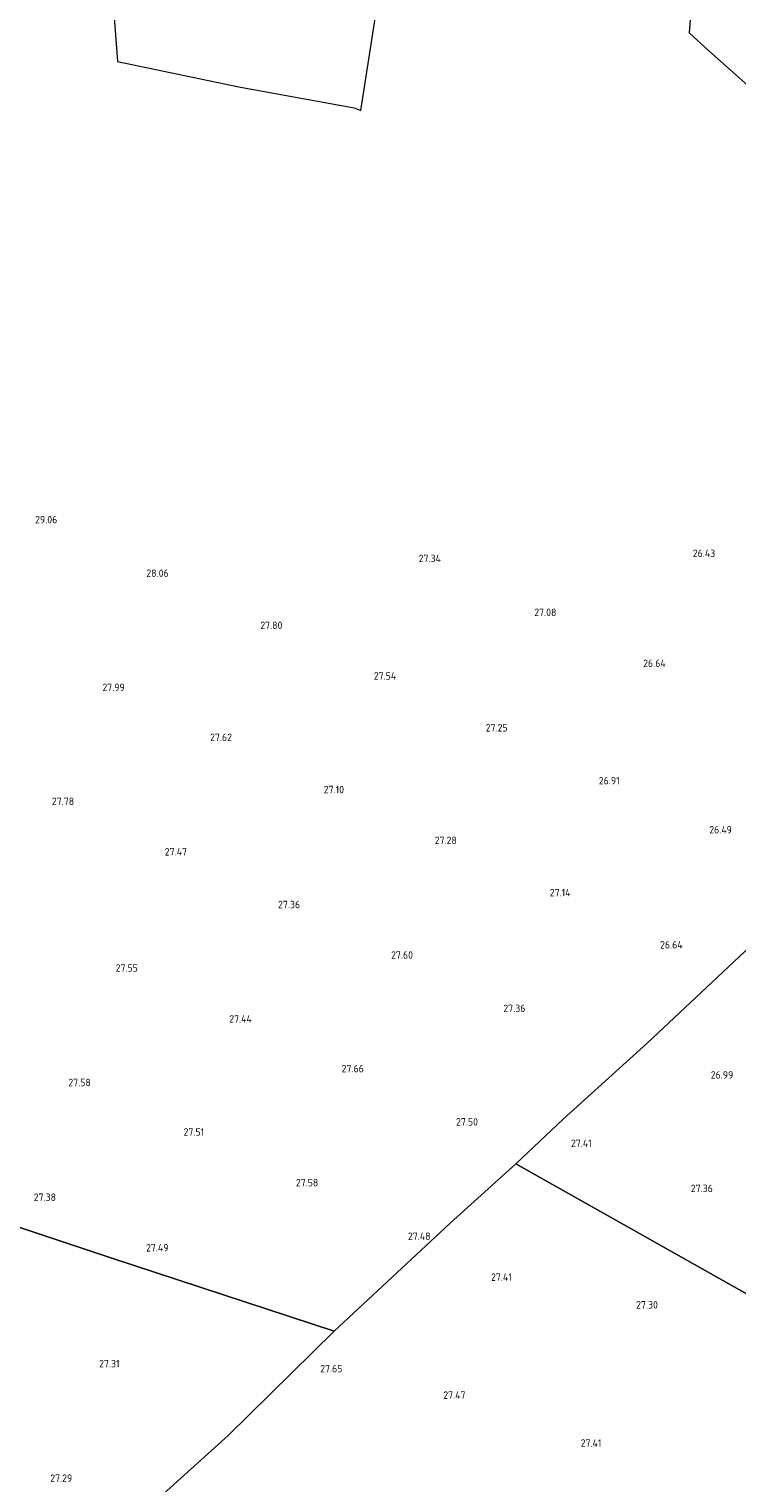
# Model space of a CAD drawing. Extents: x 184075 to 186166, y 346026 to 349063.
# Tile 95 of 136: x 184607 to 184778, y 348035 to 348387. Entities that reach past the tile are written whole.
import ezdxf
from ezdxf.enums import TextEntityAlignment as Align

# ---------------------------------------------------------------- set-up
doc = ezdxf.new("R2010")
doc.units = 0
doc.layers.add('B-ME-GR-BOUWLAND_AKKERBOUW-GV', color=80, linetype='Continuous', lineweight=13)
doc.layers.add('B-ME-OG-HOOGTEPUNT-S', color=7, linetype='Continuous', lineweight=25)
doc.styles.add('NLCS-ISO-ANNOTATIVE-T18', font='NLCS-ISO.ttf', dxfattribs={"height": 1.8})

# ---------------------------------------------------------------- blocks, each defined once
blk = doc.blocks.new('SAL-HOOGTELABEL-SO')
at = {"color": 0, "linetype": 'ByBlock', "lineweight": -2, "style": 'NLCS-ISO-ANNOTATIVE-T18'}
blk.add_attdef('HOOGTE', text='', height=1.8, dxfattribs=at).set_placement((2.79, 0), align=Align.RIGHT)

msp = doc.modelspace()

# ---------------------------------------------------------------- linework, layer by layer
at = {"layer": 'B-ME-GR-BOUWLAND_AKKERBOUW-GV'}
for points in [[(184627.445, 348391.877, 29.922), (184628.433, 348379.077, 29.773), (184657.807, 348372.895, 28.481), (184685.673, 348367.864, 27.988), (184687.315, 348367.225, 27.524), (184695.467, 348419.565, 27.297)], [(184768.331, 348405.979, 25.935), (184766.816, 348386.029, 25.928), (184771.552, 348381.606, 25.822), (184793.2, 348362.403, 25.636)], [(184782.831, 348166.048, 26.532), (184756.662, 348141.459, 27.197), (184736.316, 348123.05, 27.516), (184724.805, 348112.208, 27.387), (184708.929, 348097.902, 27.356), (184680.904, 348071.741, 27.503), (184627.016, 348089.389, 27.131), (184579.299, 348105.262, 27.726)]]:
    msp.add_polyline3d(points, dxfattribs=at)
for points in [[(184821.462, 348072.001, 27.176), (184811.167, 348060.645, 27.219), (184780.79, 348080.668, 27.348), (184724.805, 348112.208, 27.387), (184736.316, 348123.05, 27.516), (184756.662, 348141.459, 27.197), (184782.831, 348166.048, 26.532), (184800.661, 348183.198, 25.832), (184822.491, 348206.156, 25.835), (184835.791, 348220.541, 25.746), (184854.928, 348241.336, 25.75), (184898.742, 348221.262, 25.821), (184931.784, 348207.669, 25.678), (184922.955, 348197.547, 25.776), (184901.9, 348173.425, 25.609), (184881.127, 348150.408, 25.623), (184866.719, 348133.956, 25.716), (184853.488, 348118.534, 25.86), (184835.868, 348098.58, 26.278), (184830.185, 348092.354, 26.362), (184828.682, 348090.273, 26.925), (184828.15, 348089.291, 27.153), (184824.962, 348086.231, 27.117), (184829.375, 348081.752, 27.168)], [(184780.466, 348028.514, 27.324), (184769.487, 348017.452, 27.359), (184755.076, 348003.597, 27.363), (184752.6, 348001.246, 27.346), (184744.111, 348004.14, 27.393), (184701.113, 348016.35, 27.529), (184667.195, 348025.482, 27.8), (184662.431, 348007.14, 27.833), (184632.137, 348025.611, 27.25), (184655.217, 348046.481, 27.351), (184680.904, 348071.741, 27.503), (184708.929, 348097.902, 27.356), (184724.805, 348112.208, 27.387), (184780.79, 348080.668, 27.348), (184811.167, 348060.645, 27.219), (184804.49, 348053.27, 27.212)], [(184548.415, 347943.775, 27.525), (184540.314, 347932.274, 27.86), (184543.397, 347950.157, 27.911), (184547.695, 347967.817, 28.013), (184553.341, 348000.432, 28.14), (184557.268, 348025.944, 28.395), (184564.135, 348067.139, 28.386), (184567.924, 348088.743, 28.267), (184571.572, 348107.766, 28.301), (184579.299, 348105.262, 27.726), (184627.016, 348089.389, 27.131), (184680.904, 348071.741, 27.503), (184655.217, 348046.481, 27.351), (184632.137, 348025.611, 27.25), (184607.268, 348001.178, 27.323), (184576.447, 347972.86, 27.272)]]:
    msp.add_polyline3d(points, close=True, dxfattribs=at)

# ---------------------------------------------------------------- block references
at = {"layer": 'B-ME-OG-HOOGTEPUNT-S'}
for p, values in [((184611.06, 348267.28, 29.056), {'HOOGTE': '29.06'}), ((184770.305, 348259.128, 26.434), {'HOOGTE': '26.43'}), ((184703.905, 348257.871, 27.339), {'HOOGTE': '27.34'}), ((184638.021, 348254.306, 28.059), {'HOOGTE': '28.06'}), ((184731.859, 348244.823, 27.08), {'HOOGTE': '27.08'}), ((184665.558, 348241.667, 27.801), {'HOOGTE': '27.80'}), ((184758.319, 348232.505, 26.637), {'HOOGTE': '26.64'}), ((184627.383, 348226.655, 27.985), {'HOOGTE': '27.99'}), ((184693.092, 348229.442, 27.542), {'HOOGTE': '27.54'}), ((184720.05, 348216.881, 27.246), {'HOOGTE': '27.25'}), ((184653.345, 348214.58, 27.616), {'HOOGTE': '27.62'}), ((184680.469, 348201.938, 27.099), {'HOOGTE': '27.10'}), ((184747.175, 348204.073, 26.914), {'HOOGTE': '26.91'}), ((184615.127, 348199.088, 27.782), {'HOOGTE': '27.78'}), ((184774.342, 348192.191, 26.489), {'HOOGTE': '26.49'}), ((184707.756, 348189.628, 27.283), {'HOOGTE': '27.28'}), ((184642.454, 348186.861, 27.468), {'HOOGTE': '27.47'}), ((184669.827, 348174.097, 27.357), {'HOOGTE': '27.36'}), ((184735.293, 348176.989, 27.136), {'HOOGTE': '27.14'}), ((184762.417, 348164.347, 26.637), {'HOOGTE': '26.64'}), ((184697.154, 348161.869, 27.597), {'HOOGTE': '27.60'}), ((184630.564, 348158.752, 27.551), {'HOOGTE': '27.55'}), ((184724.363, 348148.98, 27.357), {'HOOGTE': '27.36'}), ((184658.14, 348146.403, 27.44), {'HOOGTE': '27.44'}), ((184685.258, 348134.38, 27.662), {'HOOGTE': '27.66'}), ((184774.678, 348132.854, 26.986), {'HOOGTE': '26.99'}), ((184619.167, 348131.02, 27.579), {'HOOGTE': '27.58'}), ((184712.88, 348121.495, 27.496), {'HOOGTE': '27.50'}), ((184646.615, 348119.041, 27.505), {'HOOGTE': '27.51'}), ((184740.42, 348116.319, 27.412), {'HOOGTE': '27.41'}), ((184674.231, 348106.775, 27.579), {'HOOGTE': '27.58'}), ((184610.749, 348103.25, 27.376), {'HOOGTE': '27.38'}), ((184769.73, 348105.38, 27.357), {'HOOGTE': '27.36'}), ((184701.4, 348093.803, 27.477), {'HOOGTE': '27.48'}), ((184637.969, 348091.003, 27.487), {'HOOGTE': '27.49'}), ((184721.07, 348083.903, 27.406), {'HOOGTE': '27.41'}), ((184756.423, 348077.196, 27.301), {'HOOGTE': '27.30'}), ((184626.138, 348062.958, 27.311), {'HOOGTE': '27.31'}), ((184680.073, 348061.747, 27.647), {'HOOGTE': '27.65'}), ((184709.861, 348055.344, 27.468), {'HOOGTE': '27.47'}), ((184742.773, 348043.742, 27.406), {'HOOGTE': '27.41'}), ((184614.677, 348035.245, 27.293), {'HOOGTE': '27.29'})]:
    msp.add_blockref('SAL-HOOGTELABEL-SO', p, dxfattribs=at).add_auto_attribs(values)

doc.saveas('drawing.dxf')
